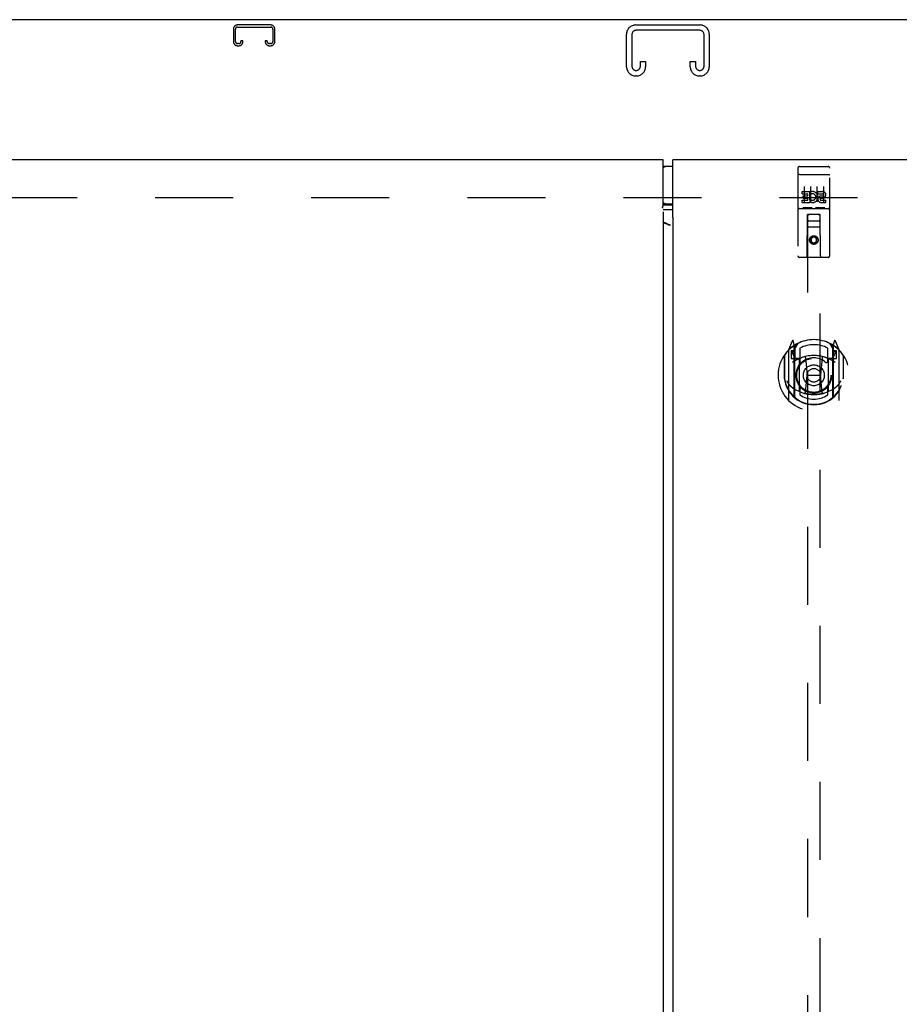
# Model space of a CAD drawing. Header units: inches. Extents: x 0 to 279, y 0 to 180.
# Tile 36 of 41: x 229 to 246, y 69 to 88. Entities that reach past the tile are written whole.
import ezdxf

# ---------------------------------------------------------------- set-up
doc = ezdxf.new("R2010")
doc.units = ezdxf.units.IN
doc.header["$LTSCALE"] = 15.327869
doc.header["$MEASUREMENT"] = 0
doc.linetypes.add('HIDDEN', pattern=[0.2, 0.1, -0.1])
doc.layers.get('0').update_dxf_attribs({"linetype": 'CONTINUOUS'})
for name, color, linetype in [('DEFAULT_2', 8, 'HIDDEN'), ('FRONT_SLAVE_DOOR_ASSEMBLY', 7, 'CONTINUOUS'), ('REAR_MASTER_DOOR_ASSEMBLY', 7, 'CONTINUOUS'), ('REAR_SLAVE_DOOR_ASSEMBLY', 7, 'CONTINUOUS')]:
    doc.layers.add(name, color=color, linetype=linetype)

msp = doc.modelspace()

# ---------------------------------------------------------------- linework, layer by layer
at = {"color": 3, "linetype": 'Continuous'}
msp.add_line((271.19, 87.869), (211.294, 87.869), dxfattribs=at)
at = {"layer": 'DEFAULT_2', "color": 8, "linetype": 'HIDDEN'}
for p, q in [((232.711, 87.685), (232.711, 87.438)), ((232.751, 87.438), (232.751, 87.685)), ((233.443, 87.765), (232.791, 87.765)), ((232.791, 87.725), (233.443, 87.725)), ((233.483, 87.685), (233.483, 87.438)), ((233.523, 87.438), (233.523, 87.685)), ((240.61, 87.765), (241.875, 87.765)), ((241.861, 87.661), (240.624, 87.661)), ((232.858, 87.452), (232.858, 87.438)), ((232.898, 87.452), (232.858, 87.452)), ((232.898, 87.438), (232.898, 87.452)), ((233.336, 87.452), (233.336, 87.438)), ((233.376, 87.452), (233.336, 87.452)), ((233.376, 87.438), (233.376, 87.452)), ((240.43, 86.945), (240.43, 87.585)), ((240.534, 87.571), (240.534, 86.959)), ((241.951, 86.959), (241.951, 87.571)), ((242.055, 87.585), (242.055, 86.945)), ((232.818, 87.398), (232.791, 87.398)), ((232.791, 87.358), (232.818, 87.358)), ((233.443, 87.398), (233.416, 87.398)), ((233.416, 87.358), (233.443, 87.358)), ((240.701, 86.959), (240.701, 87.046)), ((240.701, 87.046), (240.805, 87.046)), ((240.805, 87.046), (240.805, 86.945)), ((241.68, 86.945), (241.68, 87.046)), ((241.68, 87.046), (241.784, 87.046)), ((241.784, 87.046), (241.784, 86.959)), ((240.625, 86.765), (240.61, 86.765)), ((241.875, 86.765), (241.86, 86.765)), ((269.492, 84.369), (212.992, 84.369))]:
    msp.add_line(p, q, dxfattribs=at)
for centre, radius, start, end in [((232.791, 87.685), 0.08, 90, 180), ((232.791, 87.685), 0.04, 90, 180), ((233.443, 87.685), 0.08, 0, 90), ((233.443, 87.685), 0.04, 0, 90), ((240.61, 87.585), 0.18, 90, 180), ((240.624, 87.571), 0.09, 90, 180), ((241.861, 87.571), 0.09, 0, 90), ((241.875, 87.585), 0.18, 0, 90), ((232.791, 87.438), 0.08, 180, 270), ((232.791, 87.438), 0.04, 180, 270), ((232.818, 87.438), 0.08, 270, 360), ((232.818, 87.438), 0.04, 270, 360), ((233.416, 87.438), 0.08, 180, 270), ((233.416, 87.438), 0.04, 180, 270), ((233.443, 87.438), 0.08, 270, 360), ((233.443, 87.438), 0.04, 270, 360), ((240.61, 86.945), 0.18, 180, 270), ((240.624, 86.959), 0.09, 180, 265.8584), ((240.611, 86.959), 0.09, 274.1416, 360), ((240.625, 86.945), 0.18, 270, 360), ((241.86, 86.945), 0.18, 180, 270), ((241.874, 86.959), 0.09, 180, 265.8584), ((241.861, 86.959), 0.09, 274.1416, 360), ((241.875, 86.945), 0.18, 270, 360)]:
    msp.add_arc(centre, radius, start, end, dxfattribs=at)
at = {"layer": 'FRONT_SLAVE_DOOR_ASSEMBLY', "color": 7, "linetype": 'Continuous'}
for p, q in [((241.215, 83.856), (241.221, 83.863)), ((241.255, 83.842), (241.263, 83.843))]:
    msp.add_line(p, q, dxfattribs=at)
at = {"layer": 'FRONT_SLAVE_DOOR_ASSEMBLY', "color": 3, "linetype": 'Continuous'}
for p, q in [((241.234, 83.849), (241.242, 83.853)), ((241.242, 83.846), (241.25, 83.849))]:
    msp.add_line(p, q, dxfattribs=at)
at = {"layer": 'REAR_MASTER_DOOR_ASSEMBLY', "color": 3, "linetype": 'Continuous'}
for p, q in [((241.336, 84.018), (241.336, 85.119)), ((270.867, 85.119), (241.336, 85.119)), ((241.336, 83.96), (241.336, 23.778)), ((241.343, 83.96), (241.336, 83.96)), ((241.343, 83.96), (241.347, 83.965))]:
    msp.add_line(p, q, dxfattribs=at)
at = {"layer": 'REAR_MASTER_DOOR_ASSEMBLY', "color": 7, "linetype": 'Continuous'}
for p, q in [((241.246, 84.989), (241.336, 84.989)), ((241.336, 84.249), (241.246, 84.249))]:
    msp.add_line(p, q, dxfattribs=at)
at = {"layer": 'REAR_MASTER_DOOR_ASSEMBLY', "color": 8, "linetype": 'HIDDEN'}
for p, q in [((243.794, 84.956), (243.794, 83.231)), ((243.824, 84.986), (244.389, 84.986)), ((244.419, 83.231), (244.419, 84.956)), ((243.811, 84.827), (243.81, 84.827)), ((243.812, 84.827), (243.811, 84.827)), ((243.813, 84.827), (243.812, 84.827)), ((243.813, 84.827), (243.813, 84.827)), ((243.814, 84.827), (243.813, 84.827)), ((243.815, 84.828), (243.814, 84.827)), ((243.816, 84.828), (243.815, 84.828)), ((243.817, 84.828), (243.816, 84.828)), ((243.817, 84.828), (243.817, 84.828)), ((243.818, 84.828), (243.817, 84.828)), ((243.819, 84.828), (243.818, 84.828)), ((243.82, 84.828), (243.819, 84.828)), ((243.821, 84.828), (243.82, 84.828)), ((243.821, 84.828), (243.821, 84.828)), ((243.822, 84.828), (243.821, 84.828)), ((243.823, 84.828), (243.822, 84.828)), ((243.824, 84.828), (243.823, 84.828)), ((243.824, 84.828), (244.389, 84.828)), ((244.389, 84.828), (244.39, 84.828)), ((244.39, 84.828), (244.391, 84.828)), ((244.391, 84.828), (244.392, 84.828)), ((244.392, 84.828), (244.393, 84.828)), ((244.393, 84.828), (244.394, 84.828)), ((244.394, 84.828), (244.394, 84.828)), ((244.394, 84.828), (244.395, 84.828)), ((244.395, 84.828), (244.396, 84.828)), ((244.396, 84.828), (244.397, 84.828)), ((244.397, 84.828), (244.398, 84.828)), ((244.398, 84.828), (244.399, 84.828)), ((244.399, 84.828), (244.399, 84.827)), ((244.399, 84.827), (244.4, 84.827)), ((244.4, 84.827), (244.401, 84.827)), ((244.401, 84.827), (244.402, 84.827)), ((244.402, 84.827), (244.402, 84.827)), ((243.919, 84.595), (243.919, 84.289)), ((244.044, 84.595), (244.044, 84.289)), ((244.169, 84.595), (244.169, 84.289)), ((244.294, 84.595), (244.294, 84.289)), ((243.875, 84.451), (243.875, 84.493)), ((243.875, 84.493), (244.031, 84.493)), ((243.875, 84.451), (243.989, 84.451)), ((243.875, 84.28), (243.875, 84.322)), ((243.875, 84.322), (243.989, 84.322)), ((243.896, 84.366), (243.896, 84.408)), ((243.896, 84.408), (243.989, 84.408)), ((243.896, 84.366), (243.989, 84.366)), ((243.989, 84.408), (243.989, 84.451)), ((243.989, 84.322), (243.989, 84.366)), ((244.031, 84.316), (244.031, 84.493)), ((244.031, 84.316), (244.044, 84.334)), ((244.056, 84.445), (244.039, 84.484)), ((244.187, 84.451), (244.187, 84.493)), ((244.187, 84.493), (244.28, 84.493)), ((244.187, 84.451), (244.28, 84.451)), ((244.247, 84.366), (244.294, 84.366)), ((244.251, 84.407), (244.28, 84.407)), ((244.251, 84.322), (244.344, 84.322)), ((244.344, 84.28), (244.344, 84.322)), ((243.824, 84.158), (244.389, 84.158)), ((243.875, 84.28), (244.031, 84.28)), ((244.068, 84.174), (243.896, 84.174)), ((244.031, 84.28), (244.031, 84.292)), ((244.035, 84.29), (244.031, 84.292)), ((244.318, 84.174), (244.146, 84.174)), ((244.251, 84.28), (244.344, 84.28)), ((243.977, 83.231), (243.98, 84.041)), ((243.982, 84.041), (243.98, 84.041)), ((243.982, 84.041), (243.982, 56.039)), ((244.232, 84.041), (243.982, 84.041)), ((244.232, 56.039), (244.232, 84.041)), ((244.233, 84.041), (244.232, 84.041)), ((244.237, 83.231), (244.233, 84.041)), ((244.235, 83.791), (243.979, 83.791)), ((244.022, 83.916), (244.192, 83.916)), ((244.107, 83.613), (244.044, 83.577)), ((244.044, 83.577), (244.044, 83.505)), ((244.044, 83.577), (244.054, 83.571)), ((244.107, 83.601), (244.054, 83.571)), ((244.054, 83.571), (244.054, 83.51)), ((244.107, 83.613), (244.107, 83.601)), ((244.169, 83.577), (244.107, 83.613)), ((244.159, 83.571), (244.107, 83.601)), ((244.169, 83.577), (244.159, 83.571)), ((244.159, 83.51), (244.159, 83.571)), ((244.169, 83.505), (244.169, 83.577)), ((244.044, 83.505), (244.054, 83.51)), ((244.044, 83.505), (244.107, 83.468)), ((244.054, 83.51), (244.107, 83.48)), ((244.107, 83.48), (244.159, 83.51)), ((244.107, 83.468), (244.169, 83.505)), ((244.107, 83.468), (244.107, 83.48)), ((244.169, 83.505), (244.159, 83.51)), ((244.389, 83.201), (243.824, 83.201)), ((243.682, 81.557), (243.611, 81.382)), ((243.704, 81.457), (243.703, 81.457)), ((243.703, 81.457), (243.703, 81.457)), ((243.703, 81.457), (243.703, 81.457)), ((243.724, 81.473), (243.71, 81.554)), ((243.724, 80.457), (243.724, 81.473)), ((243.732, 81.406), (243.802, 81.515)), ((243.732, 80.462), (243.732, 81.465)), ((243.734, 81.44), (243.734, 81.233)), ((243.832, 81.418), (243.832, 81.166)), ((244.382, 81.166), (244.382, 81.418)), ((244.412, 81.515), (244.482, 81.406)), ((244.479, 81.233), (244.479, 81.44)), ((244.482, 80.462), (244.482, 81.465)), ((244.504, 81.554), (244.489, 81.473)), ((244.489, 81.473), (244.489, 80.457)), ((244.511, 81.457), (244.506, 81.46)), ((244.603, 81.382), (244.532, 81.557)), ((243.524, 81.275), (243.524, 80.887)), ((243.532, 81.278), (243.532, 80.821)), ((243.607, 81.371), (243.607, 80.403)), ((243.664, 81.366), (243.664, 81.216)), ((243.724, 81.366), (243.664, 81.366)), ((243.664, 81.216), (243.724, 81.216)), ((243.673, 81.339), (243.702, 81.293)), ((243.732, 81.346), (243.677, 81.346)), ((243.824, 81.215), (243.752, 81.215)), ((243.944, 81.231), (243.974, 80.887)), ((244.27, 81.231), (244.239, 80.887)), ((244.462, 81.215), (244.389, 81.215)), ((244.537, 81.346), (244.482, 81.346)), ((244.549, 81.366), (244.489, 81.366)), ((244.489, 81.216), (244.549, 81.216)), ((244.512, 81.293), (244.541, 81.339)), ((244.549, 81.216), (244.549, 81.366)), ((244.607, 80.403), (244.607, 81.371)), ((244.682, 81.278), (244.682, 80.821)), ((244.689, 80.887), (244.689, 81.275)), ((243.754, 81.213), (243.82, 81.213)), ((243.824, 80.574), (243.824, 81.205)), ((244.389, 81.205), (244.389, 80.574)), ((244.394, 81.213), (244.459, 81.213)), ((243.524, 80.887), (243.539, 80.887)), ((243.944, 80.548), (243.974, 80.887)), ((243.974, 80.887), (244.239, 80.887)), ((244.27, 80.548), (244.239, 80.887)), ((244.689, 80.887), (244.674, 80.887)), ((243.532, 80.821), (243.532, 80.818)), ((244.682, 80.821), (244.682, 80.818)), ((243.832, 80.605), (243.832, 80.502)), ((244.382, 80.502), (244.382, 80.605))]:
    msp.add_line(p, q, dxfattribs=at)
for points in [[(243.81, 84.827), (243.81, 84.827), (243.81, 84.827), (243.809, 84.827), (243.809, 84.827), (243.808, 84.827), (243.808, 84.827), (243.808, 84.827), (243.807, 84.827), (243.807, 84.827), (243.807, 84.826), (243.806, 84.826), (243.806, 84.826), (243.806, 84.826), (243.805, 84.826), (243.805, 84.826), (243.805, 84.826), (243.804, 84.826), (243.804, 84.826), (243.804, 84.826), (243.804, 84.826), (243.803, 84.826), (243.803, 84.826), (243.803, 84.826), (243.802, 84.825), (243.802, 84.825), (243.802, 84.825), (243.802, 84.825), (243.801, 84.825), (243.801, 84.825), (243.801, 84.825), (243.8, 84.825), (243.8, 84.825), (243.8, 84.825), (243.8, 84.825), (243.799, 84.825), (243.799, 84.825), (243.799, 84.824), (243.799, 84.824), (243.799, 84.824), (243.798, 84.824), (243.798, 84.824), (243.798, 84.824), (243.798, 84.824), (243.798, 84.824), (243.797, 84.824), (243.797, 84.824), (243.797, 84.824), (243.797, 84.823), (243.797, 84.823), (243.797, 84.823), (243.796, 84.823), (243.796, 84.823), (243.796, 84.823), (243.796, 84.823), (243.796, 84.823), (243.796, 84.823), (243.796, 84.823), (243.795, 84.822), (243.795, 84.822), (243.795, 84.822), (243.795, 84.822), (243.795, 84.822), (243.795, 84.822), (243.795, 84.822), (243.795, 84.822), (243.795, 84.822), (243.795, 84.822), (243.795, 84.821), (243.795, 84.821), (243.795, 84.821), (243.795, 84.821), (243.795, 84.821), (243.794, 84.821), (243.794, 84.821), (243.794, 84.821), (243.794, 84.821), (243.794, 84.82)], [(244.402, 84.827), (244.403, 84.827), (244.404, 84.827), (244.404, 84.827), (244.404, 84.827), (244.405, 84.827), (244.405, 84.827), (244.405, 84.827), (244.406, 84.827), (244.406, 84.827), (244.406, 84.827), (244.407, 84.827), (244.407, 84.826), (244.407, 84.826), (244.408, 84.826), (244.408, 84.826), (244.408, 84.826), (244.409, 84.826), (244.409, 84.826), (244.409, 84.826), (244.41, 84.826), (244.41, 84.826), (244.41, 84.826), (244.411, 84.826), (244.411, 84.826), (244.411, 84.826), (244.412, 84.825), (244.412, 84.825), (244.412, 84.825), (244.412, 84.825), (244.413, 84.825), (244.413, 84.825), (244.413, 84.825), (244.413, 84.825), (244.414, 84.825), (244.414, 84.825), (244.414, 84.825), (244.414, 84.825), (244.415, 84.825), (244.415, 84.824), (244.415, 84.824), (244.415, 84.824), (244.415, 84.824), (244.416, 84.824), (244.416, 84.824), (244.416, 84.824), (244.416, 84.824), (244.416, 84.824), (244.417, 84.824), (244.417, 84.824), (244.417, 84.823), (244.417, 84.823), (244.417, 84.823), (244.417, 84.823), (244.418, 84.823), (244.418, 84.823), (244.418, 84.823), (244.418, 84.823), (244.418, 84.823), (244.418, 84.823), (244.418, 84.822), (244.418, 84.822), (244.419, 84.822), (244.419, 84.822), (244.419, 84.822), (244.419, 84.822), (244.419, 84.822), (244.419, 84.822), (244.419, 84.822), (244.419, 84.822), (244.419, 84.821), (244.419, 84.821), (244.419, 84.821), (244.419, 84.821), (244.419, 84.821), (244.419, 84.821), (244.419, 84.821), (244.419, 84.821), (244.419, 84.821), (244.419, 84.82)], [(243.896, 84.174), (243.896, 84.174), (243.896, 84.174), (243.895, 84.174), (243.895, 84.174), (243.895, 84.174), (243.895, 84.174), (243.895, 84.174), (243.894, 84.174), (243.894, 84.174), (243.894, 84.174), (243.894, 84.174), (243.894, 84.174), (243.894, 84.174), (243.893, 84.174), (243.893, 84.174), (243.893, 84.174), (243.893, 84.174), (243.893, 84.174), (243.893, 84.174), (243.892, 84.174), (243.892, 84.174), (243.892, 84.174), (243.892, 84.174), (243.892, 84.174), (243.892, 84.174), (243.892, 84.174), (243.891, 84.174), (243.891, 84.174), (243.891, 84.174), (243.891, 84.174), (243.891, 84.175), (243.891, 84.175), (243.891, 84.175), (243.891, 84.175), (243.89, 84.175), (243.89, 84.175), (243.89, 84.175), (243.89, 84.175), (243.89, 84.175), (243.89, 84.175), (243.89, 84.175), (243.89, 84.175), (243.89, 84.175), (243.89, 84.175), (243.89, 84.175), (243.889, 84.175)], [(244.074, 84.175), (244.074, 84.175), (244.074, 84.175), (244.074, 84.175), (244.074, 84.175), (244.074, 84.175), (244.074, 84.175), (244.074, 84.175), (244.074, 84.175), (244.074, 84.175), (244.073, 84.175), (244.073, 84.175), (244.073, 84.175), (244.073, 84.175), (244.073, 84.175), (244.073, 84.175), (244.073, 84.174), (244.073, 84.174), (244.073, 84.174), (244.072, 84.174), (244.072, 84.174), (244.072, 84.174), (244.072, 84.174), (244.072, 84.174), (244.072, 84.174), (244.072, 84.174), (244.071, 84.174), (244.071, 84.174), (244.071, 84.174), (244.071, 84.174), (244.071, 84.174), (244.071, 84.174), (244.071, 84.174), (244.07, 84.174), (244.07, 84.174), (244.07, 84.174), (244.07, 84.174), (244.07, 84.174), (244.069, 84.174), (244.069, 84.174), (244.069, 84.174), (244.069, 84.174), (244.069, 84.174), (244.068, 84.174), (244.068, 84.174), (244.068, 84.174)], [(244.146, 84.174), (244.146, 84.174), (244.146, 84.174), (244.145, 84.174), (244.145, 84.174), (244.145, 84.174), (244.145, 84.174), (244.145, 84.174), (244.144, 84.174), (244.144, 84.174), (244.144, 84.174), (244.144, 84.174), (244.144, 84.174), (244.144, 84.174), (244.143, 84.174), (244.143, 84.174), (244.143, 84.174), (244.143, 84.174), (244.143, 84.174), (244.143, 84.174), (244.142, 84.174), (244.142, 84.174), (244.142, 84.174), (244.142, 84.174), (244.142, 84.174), (244.142, 84.174), (244.142, 84.174), (244.141, 84.174), (244.141, 84.174), (244.141, 84.174), (244.141, 84.174), (244.141, 84.175), (244.141, 84.175), (244.141, 84.175), (244.141, 84.175), (244.14, 84.175), (244.14, 84.175), (244.14, 84.175), (244.14, 84.175), (244.14, 84.175), (244.14, 84.175), (244.14, 84.175), (244.14, 84.175), (244.14, 84.175), (244.14, 84.175), (244.14, 84.175), (244.139, 84.175)], [(244.324, 84.175), (244.324, 84.175), (244.324, 84.175), (244.324, 84.175), (244.324, 84.175), (244.324, 84.175), (244.324, 84.175), (244.324, 84.175), (244.324, 84.175), (244.324, 84.175), (244.323, 84.175), (244.323, 84.175), (244.323, 84.175), (244.323, 84.175), (244.323, 84.175), (244.323, 84.175), (244.323, 84.174), (244.323, 84.174), (244.323, 84.174), (244.322, 84.174), (244.322, 84.174), (244.322, 84.174), (244.322, 84.174), (244.322, 84.174), (244.322, 84.174), (244.322, 84.174), (244.321, 84.174), (244.321, 84.174), (244.321, 84.174), (244.321, 84.174), (244.321, 84.174), (244.321, 84.174), (244.321, 84.174), (244.32, 84.174), (244.32, 84.174), (244.32, 84.174), (244.32, 84.174), (244.32, 84.174), (244.319, 84.174), (244.319, 84.174), (244.319, 84.174), (244.319, 84.174), (244.319, 84.174), (244.318, 84.174), (244.318, 84.174), (244.318, 84.174)], [(243.574, 80.774), (243.578, 80.769), (243.581, 80.763), (243.584, 80.759), (243.586, 80.754), (243.589, 80.75), (243.592, 80.745), (243.595, 80.741), (243.597, 80.737), (243.6, 80.734), (243.602, 80.73), (243.605, 80.727), (243.607, 80.723), (243.609, 80.72), (243.612, 80.717), (243.614, 80.714), (243.616, 80.711), (243.618, 80.708), (243.621, 80.706), (243.623, 80.703), (243.625, 80.701), (243.627, 80.698), (243.629, 80.696), (243.631, 80.694), (243.632, 80.692), (243.634, 80.69), (243.636, 80.688), (243.638, 80.686), (243.64, 80.684), (243.641, 80.682), (243.643, 80.681), (243.645, 80.679), (243.646, 80.678), (243.648, 80.676), (243.65, 80.675), (243.651, 80.673), (243.653, 80.672)], [(244.561, 80.672), (244.563, 80.673), (244.564, 80.675), (244.566, 80.676), (244.567, 80.678), (244.569, 80.679), (244.571, 80.681), (244.572, 80.682), (244.574, 80.684), (244.576, 80.686), (244.578, 80.688), (244.58, 80.69), (244.581, 80.692), (244.583, 80.694), (244.585, 80.696), (244.587, 80.698), (244.589, 80.701), (244.591, 80.703), (244.593, 80.706), (244.595, 80.708), (244.598, 80.711), (244.6, 80.714), (244.602, 80.717), (244.604, 80.72), (244.607, 80.723), (244.609, 80.727), (244.612, 80.73), (244.614, 80.734), (244.617, 80.737), (244.619, 80.741), (244.622, 80.745), (244.625, 80.75), (244.627, 80.754), (244.63, 80.759), (244.633, 80.763), (244.636, 80.769), (244.639, 80.774)], [(244.295, 80.53), (244.289, 80.529), (244.284, 80.527), (244.279, 80.526), (244.273, 80.525), (244.268, 80.523), (244.262, 80.522), (244.257, 80.521), (244.251, 80.52), (244.246, 80.519), (244.24, 80.518), (244.235, 80.516), (244.229, 80.515), (244.224, 80.515), (244.218, 80.514), (244.213, 80.513), (244.207, 80.512), (244.202, 80.511), (244.196, 80.51), (244.191, 80.51), (244.185, 80.509), (244.18, 80.508), (244.174, 80.508), (244.168, 80.507), (244.163, 80.507), (244.157, 80.506), (244.152, 80.506), (244.146, 80.506), (244.14, 80.505), (244.135, 80.505), (244.129, 80.505), (244.124, 80.505), (244.118, 80.505), (244.113, 80.505), (244.107, 80.505), (244.101, 80.505), (244.096, 80.505), (244.09, 80.505), (244.085, 80.505), (244.079, 80.505), (244.073, 80.505), (244.068, 80.506), (244.062, 80.506), (244.057, 80.506), (244.051, 80.507), (244.045, 80.507), (244.04, 80.508), (244.034, 80.508), (244.029, 80.509), (244.023, 80.51), (244.018, 80.51), (244.012, 80.511), (244.007, 80.512), (244.001, 80.513), (243.995, 80.514), (243.99, 80.515), (243.984, 80.515), (243.979, 80.516), (243.973, 80.518), (243.968, 80.519), (243.962, 80.52), (243.957, 80.521), (243.952, 80.522), (243.946, 80.523), (243.941, 80.525), (243.935, 80.526), (243.93, 80.527), (243.924, 80.529), (243.919, 80.53)]]:
    msp.add_lwpolyline(points, dxfattribs=at)
at = {"layer": 'REAR_MASTER_DOOR_ASSEMBLY', "color": 3, "linetype": 'Continuous'}
for points in [[(241.348, 83.971), (241.348, 83.972), (241.347, 83.973), (241.347, 83.974), (241.346, 83.975), (241.345, 83.976), (241.345, 83.977), (241.344, 83.979), (241.343, 83.981), (241.343, 83.983), (241.342, 83.985), (241.341, 83.987), (241.341, 83.989), (241.34, 83.992), (241.34, 83.995), (241.339, 83.998), (241.338, 84.001), (241.338, 84.003), (241.337, 84.007), (241.337, 84.01), (241.336, 84.014), (241.336, 84.018)], [(241.347, 83.965), (241.347, 83.966), (241.348, 83.967), (241.349, 83.968), (241.349, 83.968), (241.349, 83.969), (241.349, 83.969), (241.349, 83.97), (241.349, 83.97), (241.348, 83.971)]]:
    msp.add_lwpolyline(points, dxfattribs=at)
at = {"layer": 'REAR_MASTER_DOOR_ASSEMBLY', "color": 8, "linetype": 'HIDDEN'}
for centre, radius in [((244.107, 83.541), 0.085), ((244.107, 83.541), 0.0845), ((244.107, 80.885), 0.35), ((244.107, 80.885), 0.335), ((244.107, 80.885), 0.205), ((244.107, 80.885), 0.133)]:
    msp.add_circle(centre, radius, dxfattribs=at)
at = {"layer": 'REAR_MASTER_DOOR_ASSEMBLY', "color": 7, "linetype": 'Continuous'}
for centre, start, end in [((241.246, 84.809), 90, 122.8107), ((241.246, 84.429), 237.1893, 270)]:
    msp.add_arc(centre, 0.18, start, end, dxfattribs=at)
at = {"layer": 'REAR_MASTER_DOOR_ASSEMBLY', "color": 8, "linetype": 'HIDDEN'}
for centre, radius, start, end in [((243.824, 84.956), 0.03, 90, 180), ((244.389, 84.956), 0.03, 0, 90), ((244.081, 84.386), 0.107, 244.2636, 113.4027), ((244.081, 84.386), 0.0639, 234.8895, 113.4026), ((244.251, 84.343), 0.0635, 90, 270), ((244.251, 84.344), 0.0219, 100.307, 270), ((244.28, 84.429), 0.0644, 282.2995, 90.0775), ((244.28, 84.429), 0.0219, 269.9011, 90), ((243.824, 84.128), 0.03, 90, 180), ((244.389, 84.128), 0.03, 0, 90), ((244.022, 84.001), 0.04, 90, 180), ((244.022, 83.956), 0.04, 180, 270), ((244.192, 84.001), 0.04, 0, 90), ((244.192, 83.956), 0.04, 270, 360), ((243.824, 83.231), 0.03, 180, 270), ((243.947, 83.231), 0.03, 270, 360), ((244.267, 83.231), 0.03, 180, 270), ((244.389, 83.231), 0.03, 270, 360), ((244.107, 80.887), 0.7, 125.5126, 54.4874), ((244.107, 80.885), 0.7, 35.2961, 144.7039), ((243.695, 81.551), 0.015, 10, 158.1959), ((243.712, 81.441), 0.02, 0, 125.5126), ((243.714, 81.44), 0.02, 0, 125.2543), ((243.752, 81.465), 0.02, 121.4688, 179.9992), ((244.107, 80.885), 0.6, 62.7204, 117.2796), ((244.462, 81.465), 0.02, 0, 58.5295), ((244.499, 81.44), 0.02, 54.7457, 180), ((244.502, 81.441), 0.02, 54.4874, 180), ((244.518, 81.551), 0.015, 21.8041, 170), ((243.552, 81.278), 0.02, 144.7039, 180), ((243.622, 81.371), 0.015, 135.0748, 180), ((243.677, 81.341), 0.005, 90, 212.6792), ((244.107, 80.575), 0.7, 53.2319, 126.7681), ((243.544, 81.191), 0.188, 0, 32.6792), ((243.752, 81.235), 0.02, 180, 270), ((243.754, 81.233), 0.02, 180, 270), ((243.82, 81.233), 0.02, 270, 293.464), ((243.839, 81.205), 0.015, 112.9863, 180), ((244.107, 80.573), 0.7, 66.536, 113.464), ((244.107, 80.885), 0.343, 48.8739, 131.1261), ((243.924, 81.23), 0.02, 5.0796, 105.6131), ((244.29, 81.23), 0.02, 74.3869, 174.9204), ((244.374, 81.205), 0.015, 0, 67.0137), ((244.394, 81.233), 0.02, 246.536, 270), ((244.459, 81.233), 0.02, 270, 360), ((244.462, 81.235), 0.02, 270, 360), ((244.67, 81.191), 0.188, 147.3208, 180), ((244.537, 81.341), 0.005, 327.3208, 90), ((244.592, 81.371), 0.015, 0, 44.9252), ((244.662, 81.278), 0.02, 0, 35.2961), ((243.862, 81.166), 0.03, 180, 311.1261), ((244.352, 81.166), 0.03, 228.8739, 360), ((244.107, 80.89), 0.583, 180.2464, 359.7536), ((243.552, 80.821), 0.02, 180, 187.6622), ((244.107, 80.895), 0.58, 187.6622, 352.3378), ((244.107, 81.205), 0.7, 229.529, 310.471), ((243.862, 80.605), 0.03, 48.8739, 180), ((244.352, 80.605), 0.03, 0, 131.1261), ((244.662, 80.821), 0.02, 352.3378, 360), ((243.739, 80.457), 0.015, 180, 229.6413), ((243.752, 80.462), 0.02, 180, 230.6594), ((243.839, 80.574), 0.015, 180, 247.0137), ((244.107, 80.895), 0.48, 235.0461, 304.9539), ((244.107, 80.885), 0.343, 228.8739, 311.1261), ((243.924, 80.55), 0.02, 254.4248, 354.9204), ((244.29, 80.55), 0.02, 185.0796, 285.5752), ((244.374, 80.574), 0.015, 292.9863, 360), ((244.462, 80.462), 0.02, 309.3378, 359.9984), ((244.474, 80.457), 0.015, 310.3587, 360), ((243.622, 80.403), 0.015, 180, 224.9252), ((244.592, 80.403), 0.015, 315.0748, 360)]:
    msp.add_arc(centre, radius, start, end, dxfattribs=at)
at = {"layer": 'REAR_SLAVE_DOOR_ASSEMBLY', "color": 3, "linetype": 'Continuous'}
for p, q in [((241.148, 85.119), (211.617, 85.119)), ((241.148, 84.228), (241.148, 85.119)), ((241.336, 84.133), (241.172, 84.133)), ((241.148, 84.095), (241.148, 23.643))]:
    msp.add_line(p, q, dxfattribs=at)
at = {"layer": 'REAR_SLAVE_DOOR_ASSEMBLY', "color": 7, "linetype": 'Continuous'}
for p, q in [((241.148, 84.989), (241.336, 84.989)), ((241.336, 84.249), (241.148, 84.249)), ((241.148, 84.231), (241.151, 84.232)), ((241.172, 84.233), (241.336, 84.233))]:
    msp.add_line(p, q, dxfattribs=at)
at = {"layer": 'REAR_SLAVE_DOOR_ASSEMBLY', "color": 3, "linetype": 'Continuous'}
for points in [[(241.139, 84.174), (241.137, 84.176), (241.136, 84.177), (241.136, 84.178), (241.135, 84.179), (241.135, 84.179), (241.135, 84.18), (241.135, 84.18), (241.136, 84.181), (241.136, 84.181), (241.137, 84.182), (241.137, 84.183), (241.138, 84.184), (241.138, 84.185), (241.139, 84.187), (241.14, 84.189), (241.141, 84.191), (241.142, 84.193), (241.142, 84.195), (241.143, 84.197), (241.144, 84.2), (241.144, 84.203), (241.145, 84.207), (241.146, 84.211), (241.147, 84.215), (241.147, 84.219), (241.148, 84.224), (241.148, 84.228)], [(241.142, 84.17), (241.14, 84.172), (241.139, 84.174)], [(241.172, 84.133), (241.166, 84.133), (241.161, 84.133), (241.156, 84.133), (241.151, 84.132), (241.147, 84.132)], [(241.161, 83.884), (241.157, 83.888), (241.154, 83.891), (241.152, 83.895), (241.15, 83.898), (241.149, 83.902), (241.148, 83.905)], [(241.291, 83.83), (241.273, 83.839), (241.255, 83.847), (241.236, 83.856), (241.218, 83.864), (241.2, 83.871), (241.182, 83.878), (241.164, 83.884), (241.161, 83.885)], [(241.291, 83.83), (241.271, 83.836), (241.261, 83.84), (241.251, 83.843), (241.241, 83.847), (241.232, 83.85), (241.223, 83.854), (241.214, 83.857), (241.206, 83.86), (241.198, 83.864), (241.19, 83.867), (241.183, 83.871), (241.177, 83.874), (241.171, 83.878), (241.166, 83.881), (241.161, 83.884)]]:
    msp.add_lwpolyline(points, dxfattribs=at)
at = {"layer": 'REAR_SLAVE_DOOR_ASSEMBLY', "color": 7, "linetype": 'Continuous'}
msp.add_lwpolyline([(241.151, 84.232), (241.156, 84.232), (241.161, 84.233), (241.166, 84.233), (241.172, 84.233)], dxfattribs=at)

doc.saveas('drawing.dxf')
